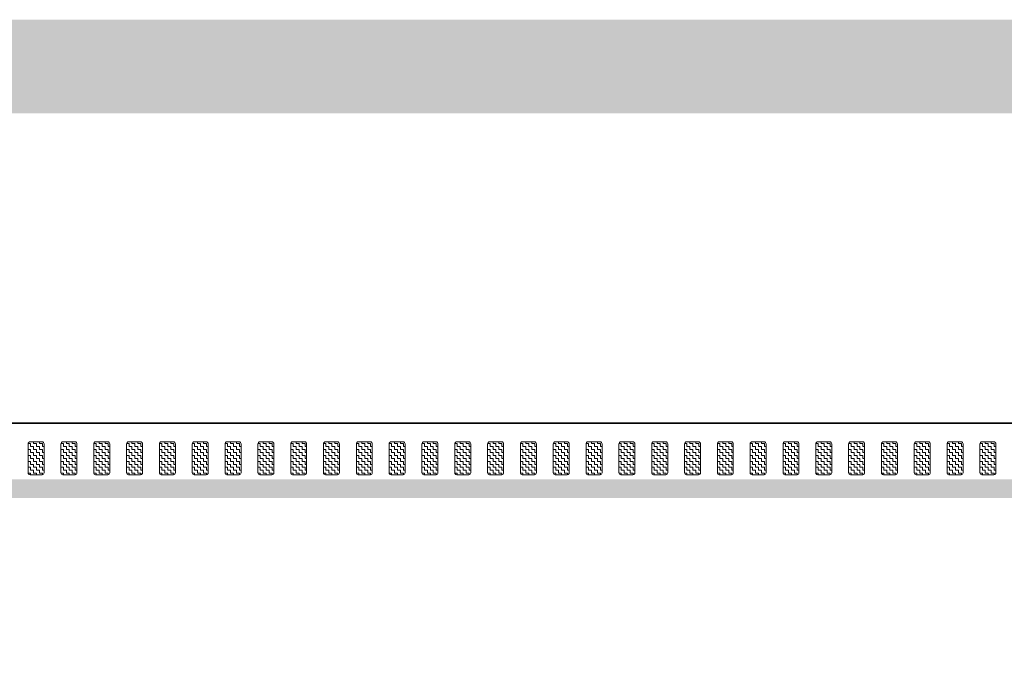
# Model space of a CAD drawing. Header units: metres. Extents: x -699 to 2316, y -1199 to 781.
# Tile 154 of 256: x -33 to -22, y -83 to -76. Entities that reach past the tile are written whole.
import ezdxf

# ---------------------------------------------------------------- set-up
doc = ezdxf.new("R2010")
doc.units = ezdxf.units.M
for name, color, linetype, lineweight in [('N-WA-VW-MARKERING_DYNAMISCH-G', 7, 'Continuous', 35), ('N-WE-VH-KANTVERHARDING-G', 210, 'Continuous', 35), ('N-WE-VW-MARKERING_LANGS_STREEP_DOORGETROKKEN_020-G', 7, 'Continuous', 18)]:
    doc.layers.add(name, color=color, linetype=linetype, lineweight=lineweight)
doc.layers.add('X-XX-AL-TEKENBLAD_VIEWPORT-G', color=7, linetype='Continuous', lineweight=18, plot=False)

msp = doc.modelspace()

# ---------------------------------------------------------------- hatches: boundary and pattern name
at = {"layer": 'N-WA-VW-MARKERING_DYNAMISCH-G', "lineweight": 9}
h = msp.add_hatch(dxfattribs=at)
h.set_pattern_fill('ZIGZAG', color=8, scale=0.01, angle=50.39495, style=0)
h.set_pattern_definition([(359.999999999, (277474.272794, 444069.073778), (0.0317499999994, -0.0317500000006), [0.03175, -0.03175]), (270, (277474.304544, 444069.073778), (-0.0317500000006, -0.0317499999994), [0.03175, -0.03175])])
edge = h.paths.add_edge_path()
edge.add_line((-32.6074, -81.0243), (-32.4774, -81.0243))
edge.add_arc((-32.4774, -81.0043), 0.02, 270, 360)
edge.add_line((-32.4574, -81.0043), (-32.4574, -80.6943))
edge.add_arc((-32.4774, -80.6943), 0.02, 0, 90)
edge.add_line((-32.4774, -80.6743), (-32.6074, -80.6743))
edge.add_arc((-32.6074, -80.6943), 0.02, 90, 180)
edge.add_line((-32.6274, -80.6943), (-32.6274, -81.0043))
edge.add_arc((-32.6074, -81.0043), 0.02, 180, 270)
h = msp.add_hatch(dxfattribs=at)
h.set_pattern_fill('ZIGZAG', color=8, scale=0.01, angle=50.39495, style=0)
h.set_pattern_definition([(359.999999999, (277474.622794, 444069.073778), (0.0317499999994, -0.0317500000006), [0.03175, -0.03175]), (270, (277474.654544, 444069.073778), (-0.0317500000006, -0.0317499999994), [0.03175, -0.03175])])
edge = h.paths.add_edge_path()
edge.add_line((-32.2574, -81.0243), (-32.1274, -81.0243))
edge.add_arc((-32.1274, -81.0043), 0.02, 270, 360)
edge.add_line((-32.1074, -81.0043), (-32.1074, -80.6943))
edge.add_arc((-32.1274, -80.6943), 0.02, 0, 90)
edge.add_line((-32.1274, -80.6743), (-32.2574, -80.6743))
edge.add_arc((-32.2574, -80.6943), 0.02, 90, 180)
edge.add_line((-32.2774, -80.6943), (-32.2774, -81.0043))
edge.add_arc((-32.2574, -81.0043), 0.02, 180, 270)
h = msp.add_hatch(dxfattribs=at)
h.set_pattern_fill('ZIGZAG', color=8, scale=0.01, angle=50.39495, style=0)
h.set_pattern_definition([(359.999999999, (277474.972794, 444069.073778), (0.0317499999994, -0.0317500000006), [0.03175, -0.03175]), (270, (277475.004544, 444069.073778), (-0.0317500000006, -0.0317499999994), [0.03175, -0.03175])])
edge = h.paths.add_edge_path()
edge.add_line((-31.9074, -81.0243), (-31.7774, -81.0243))
edge.add_arc((-31.7774, -81.0043), 0.02, 270, 360)
edge.add_line((-31.7574, -81.0043), (-31.7574, -80.6943))
edge.add_arc((-31.7774, -80.6943), 0.02, 0, 90)
edge.add_line((-31.7774, -80.6743), (-31.9074, -80.6743))
edge.add_arc((-31.9074, -80.6943), 0.02, 90, 180)
edge.add_line((-31.9274, -80.6943), (-31.9274, -81.0043))
edge.add_arc((-31.9074, -81.0043), 0.02, 180, 270)
h = msp.add_hatch(dxfattribs=at)
h.set_pattern_fill('ZIGZAG', color=8, scale=0.01, angle=50.39495, style=0)
h.set_pattern_definition([(359.999999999, (277475.322794, 444069.073778), (0.0317499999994, -0.0317500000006), [0.03175, -0.03175]), (270, (277475.354544, 444069.073778), (-0.0317500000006, -0.0317499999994), [0.03175, -0.03175])])
edge = h.paths.add_edge_path()
edge.add_line((-31.5574, -81.0243), (-31.4274, -81.0243))
edge.add_arc((-31.4274, -81.0043), 0.02, 270, 360)
edge.add_line((-31.4074, -81.0043), (-31.4074, -80.6943))
edge.add_arc((-31.4274, -80.6943), 0.02, 0, 90)
edge.add_line((-31.4274, -80.6743), (-31.5574, -80.6743))
edge.add_arc((-31.5574, -80.6943), 0.02, 90, 180)
edge.add_line((-31.5774, -80.6943), (-31.5774, -81.0043))
edge.add_arc((-31.5574, -81.0043), 0.02, 180, 270)
h = msp.add_hatch(dxfattribs=at)
h.set_pattern_fill('ZIGZAG', color=8, scale=0.01, angle=50.39495, style=0)
h.set_pattern_definition([(359.999999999, (277475.672794, 444069.073778), (0.0317499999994, -0.0317500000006), [0.03175, -0.03175]), (270, (277475.704544, 444069.073778), (-0.0317500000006, -0.0317499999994), [0.03175, -0.03175])])
edge = h.paths.add_edge_path()
edge.add_line((-31.2074, -81.0243), (-31.0774, -81.0243))
edge.add_arc((-31.0774, -81.0043), 0.02, 270, 360)
edge.add_line((-31.0574, -81.0043), (-31.0574, -80.6943))
edge.add_arc((-31.0774, -80.6943), 0.02, 0, 90)
edge.add_line((-31.0774, -80.6743), (-31.2074, -80.6743))
edge.add_arc((-31.2074, -80.6943), 0.02, 90, 180)
edge.add_line((-31.2274, -80.6943), (-31.2274, -81.0043))
edge.add_arc((-31.2074, -81.0043), 0.02, 180, 270)
h = msp.add_hatch(dxfattribs=at)
h.set_pattern_fill('ZIGZAG', color=8, scale=0.01, angle=50.39495, style=0)
h.set_pattern_definition([(359.999999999, (277476.022794, 444069.073778), (0.0317499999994, -0.0317500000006), [0.03175, -0.03175]), (270, (277476.054544, 444069.073778), (-0.0317500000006, -0.0317499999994), [0.03175, -0.03175])])
edge = h.paths.add_edge_path()
edge.add_line((-30.8574, -81.0243), (-30.7274, -81.0243))
edge.add_arc((-30.7274, -81.0043), 0.02, 270, 360)
edge.add_line((-30.7074, -81.0043), (-30.7074, -80.6943))
edge.add_arc((-30.7274, -80.6943), 0.02, 0, 90)
edge.add_line((-30.7274, -80.6743), (-30.8574, -80.6743))
edge.add_arc((-30.8574, -80.6943), 0.02, 90, 180)
edge.add_line((-30.8774, -80.6943), (-30.8774, -81.0043))
edge.add_arc((-30.8574, -81.0043), 0.02, 180, 270)
h = msp.add_hatch(dxfattribs=at)
h.set_pattern_fill('ZIGZAG', color=8, scale=0.01, angle=50.39495, style=0)
h.set_pattern_definition([(359.999999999, (277476.372794, 444069.073778), (0.0317499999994, -0.0317500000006), [0.03175, -0.03175]), (270, (277476.404544, 444069.073778), (-0.0317500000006, -0.0317499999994), [0.03175, -0.03175])])
edge = h.paths.add_edge_path()
edge.add_line((-30.5074, -81.0243), (-30.3774, -81.0243))
edge.add_arc((-30.3774, -81.0043), 0.02, 270, 360)
edge.add_line((-30.3574, -81.0043), (-30.3574, -80.6943))
edge.add_arc((-30.3774, -80.6943), 0.02, 0, 90)
edge.add_line((-30.3774, -80.6743), (-30.5074, -80.6743))
edge.add_arc((-30.5074, -80.6943), 0.02, 90, 180)
edge.add_line((-30.5274, -80.6943), (-30.5274, -81.0043))
edge.add_arc((-30.5074, -81.0043), 0.02, 180, 270)
h = msp.add_hatch(dxfattribs=at)
h.set_pattern_fill('ZIGZAG', color=8, scale=0.01, angle=50.39495, style=0)
h.set_pattern_definition([(359.999999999, (277476.722794, 444069.073778), (0.0317499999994, -0.0317500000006), [0.03175, -0.03175]), (270, (277476.754544, 444069.073778), (-0.0317500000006, -0.0317499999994), [0.03175, -0.03175])])
edge = h.paths.add_edge_path()
edge.add_line((-30.1574, -81.0243), (-30.0274, -81.0243))
edge.add_arc((-30.0274, -81.0043), 0.02, 270, 360)
edge.add_line((-30.0074, -81.0043), (-30.0074, -80.6943))
edge.add_arc((-30.0274, -80.6943), 0.02, 0, 90)
edge.add_line((-30.0274, -80.6743), (-30.1574, -80.6743))
edge.add_arc((-30.1574, -80.6943), 0.02, 90, 180)
edge.add_line((-30.1774, -80.6943), (-30.1774, -81.0043))
edge.add_arc((-30.1574, -81.0043), 0.02, 180, 270)
h = msp.add_hatch(dxfattribs=at)
h.set_pattern_fill('ZIGZAG', color=8, scale=0.01, angle=50.39495, style=0)
h.set_pattern_definition([(359.999999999, (277477.072794, 444069.073778), (0.0317499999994, -0.0317500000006), [0.03175, -0.03175]), (270, (277477.104544, 444069.073778), (-0.0317500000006, -0.0317499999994), [0.03175, -0.03175])])
edge = h.paths.add_edge_path()
edge.add_line((-29.8074, -81.0243), (-29.6774, -81.0243))
edge.add_arc((-29.6774, -81.0043), 0.02, 270, 360)
edge.add_line((-29.6574, -81.0043), (-29.6574, -80.6943))
edge.add_arc((-29.6774, -80.6943), 0.02, 0, 90)
edge.add_line((-29.6774, -80.6743), (-29.8074, -80.6743))
edge.add_arc((-29.8074, -80.6943), 0.02, 90, 180)
edge.add_line((-29.8274, -80.6943), (-29.8274, -81.0043))
edge.add_arc((-29.8074, -81.0043), 0.02, 180, 270)
h = msp.add_hatch(dxfattribs=at)
h.set_pattern_fill('ZIGZAG', color=8, scale=0.01, angle=50.39495, style=0)
h.set_pattern_definition([(359.999999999, (277477.422794, 444069.073778), (0.0317499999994, -0.0317500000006), [0.03175, -0.03175]), (270, (277477.454544, 444069.073778), (-0.0317500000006, -0.0317499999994), [0.03175, -0.03175])])
edge = h.paths.add_edge_path()
edge.add_line((-29.4574, -81.0243), (-29.3274, -81.0243))
edge.add_arc((-29.3274, -81.0043), 0.02, 270, 360)
edge.add_line((-29.3074, -81.0043), (-29.3074, -80.6943))
edge.add_arc((-29.3274, -80.6943), 0.02, 0, 90)
edge.add_line((-29.3274, -80.6743), (-29.4574, -80.6743))
edge.add_arc((-29.4574, -80.6943), 0.02, 90, 180)
edge.add_line((-29.4774, -80.6943), (-29.4774, -81.0043))
edge.add_arc((-29.4574, -81.0043), 0.02, 180, 270)
h = msp.add_hatch(dxfattribs=at)
h.set_pattern_fill('ZIGZAG', color=8, scale=0.01, angle=50.39495, style=0)
h.set_pattern_definition([(359.999999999, (277477.772794, 444069.073778), (0.0317499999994, -0.0317500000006), [0.03175, -0.03175]), (270, (277477.804544, 444069.073778), (-0.0317500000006, -0.0317499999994), [0.03175, -0.03175])])
edge = h.paths.add_edge_path()
edge.add_line((-29.1074, -81.0243), (-28.9774, -81.0243))
edge.add_arc((-28.9774, -81.0043), 0.02, 270, 360)
edge.add_line((-28.9574, -81.0043), (-28.9574, -80.6943))
edge.add_arc((-28.9774, -80.6943), 0.02, 0, 90)
edge.add_line((-28.9774, -80.6743), (-29.1074, -80.6743))
edge.add_arc((-29.1074, -80.6943), 0.02, 90, 180)
edge.add_line((-29.1274, -80.6943), (-29.1274, -81.0043))
edge.add_arc((-29.1074, -81.0043), 0.02, 180, 270)
h = msp.add_hatch(dxfattribs=at)
h.set_pattern_fill('ZIGZAG', color=8, scale=0.01, angle=50.39495, style=0)
h.set_pattern_definition([(359.999999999, (277478.122794, 444069.073778), (0.0317499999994, -0.0317500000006), [0.03175, -0.03175]), (270, (277478.154544, 444069.073778), (-0.0317500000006, -0.0317499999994), [0.03175, -0.03175])])
edge = h.paths.add_edge_path()
edge.add_line((-28.7574, -81.0243), (-28.6274, -81.0243))
edge.add_arc((-28.6274, -81.0043), 0.02, 270, 360)
edge.add_line((-28.6074, -81.0043), (-28.6074, -80.6943))
edge.add_arc((-28.6274, -80.6943), 0.02, 0, 90)
edge.add_line((-28.6274, -80.6743), (-28.7574, -80.6743))
edge.add_arc((-28.7574, -80.6943), 0.02, 90, 180)
edge.add_line((-28.7774, -80.6943), (-28.7774, -81.0043))
edge.add_arc((-28.7574, -81.0043), 0.02, 180, 270)
h = msp.add_hatch(dxfattribs=at)
h.set_pattern_fill('ZIGZAG', color=8, scale=0.01, angle=50.39495, style=0)
h.set_pattern_definition([(359.999999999, (277478.472794, 444069.073778), (0.0317499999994, -0.0317500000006), [0.03175, -0.03175]), (270, (277478.504544, 444069.073778), (-0.0317500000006, -0.0317499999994), [0.03175, -0.03175])])
edge = h.paths.add_edge_path()
edge.add_line((-28.4074, -81.0243), (-28.2774, -81.0243))
edge.add_arc((-28.2774, -81.0043), 0.02, 270, 360)
edge.add_line((-28.2574, -81.0043), (-28.2574, -80.6943))
edge.add_arc((-28.2774, -80.6943), 0.02, 0, 90)
edge.add_line((-28.2774, -80.6743), (-28.4074, -80.6743))
edge.add_arc((-28.4074, -80.6943), 0.02, 90, 180)
edge.add_line((-28.4274, -80.6943), (-28.4274, -81.0043))
edge.add_arc((-28.4074, -81.0043), 0.02, 180, 270)
h = msp.add_hatch(dxfattribs=at)
h.set_pattern_fill('ZIGZAG', color=8, scale=0.01, angle=50.39495, style=0)
h.set_pattern_definition([(359.999999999, (277478.822794, 444069.073778), (0.0317499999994, -0.0317500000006), [0.03175, -0.03175]), (270, (277478.854544, 444069.073778), (-0.0317500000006, -0.0317499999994), [0.03175, -0.03175])])
edge = h.paths.add_edge_path()
edge.add_line((-28.0574, -81.0243), (-27.9274, -81.0243))
edge.add_arc((-27.9274, -81.0043), 0.02, 270, 360)
edge.add_line((-27.9074, -81.0043), (-27.9074, -80.6943))
edge.add_arc((-27.9274, -80.6943), 0.02, 0, 90)
edge.add_line((-27.9274, -80.6743), (-28.0574, -80.6743))
edge.add_arc((-28.0574, -80.6943), 0.02, 90, 180)
edge.add_line((-28.0774, -80.6943), (-28.0774, -81.0043))
edge.add_arc((-28.0574, -81.0043), 0.02, 180, 270)
h = msp.add_hatch(dxfattribs=at)
h.set_pattern_fill('ZIGZAG', color=8, scale=0.01, angle=50.39495, style=0)
h.set_pattern_definition([(359.999999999, (277479.172794, 444069.073778), (0.0317499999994, -0.0317500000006), [0.03175, -0.03175]), (270, (277479.204544, 444069.073778), (-0.0317500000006, -0.0317499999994), [0.03175, -0.03175])])
edge = h.paths.add_edge_path()
edge.add_line((-27.7074, -81.0243), (-27.5774, -81.0243))
edge.add_arc((-27.5774, -81.0043), 0.02, 270, 360)
edge.add_line((-27.5574, -81.0043), (-27.5574, -80.6943))
edge.add_arc((-27.5774, -80.6943), 0.02, 0, 90)
edge.add_line((-27.5774, -80.6743), (-27.7074, -80.6743))
edge.add_arc((-27.7074, -80.6943), 0.02, 90, 180)
edge.add_line((-27.7274, -80.6943), (-27.7274, -81.0043))
edge.add_arc((-27.7074, -81.0043), 0.02, 180, 270)
h = msp.add_hatch(dxfattribs=at)
h.set_pattern_fill('ZIGZAG', color=8, scale=0.01, angle=50.39495, style=0)
h.set_pattern_definition([(359.999999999, (277479.522794, 444069.073778), (0.0317499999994, -0.0317500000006), [0.03175, -0.03175]), (270, (277479.554544, 444069.073778), (-0.0317500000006, -0.0317499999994), [0.03175, -0.03175])])
edge = h.paths.add_edge_path()
edge.add_line((-27.3574, -81.0243), (-27.2274, -81.0243))
edge.add_arc((-27.2274, -81.0043), 0.02, 270, 360)
edge.add_line((-27.2074, -81.0043), (-27.2074, -80.6943))
edge.add_arc((-27.2274, -80.6943), 0.02, 0, 90)
edge.add_line((-27.2274, -80.6743), (-27.3574, -80.6743))
edge.add_arc((-27.3574, -80.6943), 0.02, 90, 180)
edge.add_line((-27.3774, -80.6943), (-27.3774, -81.0043))
edge.add_arc((-27.3574, -81.0043), 0.02, 180, 270)
h = msp.add_hatch(dxfattribs=at)
h.set_pattern_fill('ZIGZAG', color=8, scale=0.01, angle=50.39495, style=0)
h.set_pattern_definition([(359.999999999, (277479.872794, 444069.073778), (0.0317499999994, -0.0317500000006), [0.03175, -0.03175]), (270, (277479.904544, 444069.073778), (-0.0317500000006, -0.0317499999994), [0.03175, -0.03175])])
edge = h.paths.add_edge_path()
edge.add_line((-27.0074, -81.0243), (-26.8774, -81.0243))
edge.add_arc((-26.8774, -81.0043), 0.02, 270, 360)
edge.add_line((-26.8574, -81.0043), (-26.8574, -80.6943))
edge.add_arc((-26.8774, -80.6943), 0.02, 0, 90)
edge.add_line((-26.8774, -80.6743), (-27.0074, -80.6743))
edge.add_arc((-27.0074, -80.6943), 0.02, 90, 180)
edge.add_line((-27.0274, -80.6943), (-27.0274, -81.0043))
edge.add_arc((-27.0074, -81.0043), 0.02, 180, 270)
h = msp.add_hatch(dxfattribs=at)
h.set_pattern_fill('ZIGZAG', color=8, scale=0.01, angle=50.39495, style=0)
h.set_pattern_definition([(359.999999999, (277480.222794, 444069.073778), (0.0317499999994, -0.0317500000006), [0.03175, -0.03175]), (270, (277480.254544, 444069.073778), (-0.0317500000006, -0.0317499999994), [0.03175, -0.03175])])
edge = h.paths.add_edge_path()
edge.add_line((-26.6574, -81.0243), (-26.5274, -81.0243))
edge.add_arc((-26.5274, -81.0043), 0.02, 270, 360)
edge.add_line((-26.5074, -81.0043), (-26.5074, -80.6943))
edge.add_arc((-26.5274, -80.6943), 0.02, 0, 90)
edge.add_line((-26.5274, -80.6743), (-26.6574, -80.6743))
edge.add_arc((-26.6574, -80.6943), 0.02, 90, 180)
edge.add_line((-26.6774, -80.6943), (-26.6774, -81.0043))
edge.add_arc((-26.6574, -81.0043), 0.02, 180, 270)
h = msp.add_hatch(dxfattribs=at)
h.set_pattern_fill('ZIGZAG', color=8, scale=0.01, angle=50.39495, style=0)
h.set_pattern_definition([(359.999999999, (277480.572794, 444069.073778), (0.0317499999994, -0.0317500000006), [0.03175, -0.03175]), (270, (277480.604544, 444069.073778), (-0.0317500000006, -0.0317499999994), [0.03175, -0.03175])])
edge = h.paths.add_edge_path()
edge.add_line((-26.3074, -81.0243), (-26.1774, -81.0243))
edge.add_arc((-26.1774, -81.0043), 0.02, 270, 360)
edge.add_line((-26.1574, -81.0043), (-26.1574, -80.6943))
edge.add_arc((-26.1774, -80.6943), 0.02, 0, 90)
edge.add_line((-26.1774, -80.6743), (-26.3074, -80.6743))
edge.add_arc((-26.3074, -80.6943), 0.02, 90, 180)
edge.add_line((-26.3274, -80.6943), (-26.3274, -81.0043))
edge.add_arc((-26.3074, -81.0043), 0.02, 180, 270)
h = msp.add_hatch(dxfattribs=at)
h.set_pattern_fill('ZIGZAG', color=8, scale=0.01, angle=50.39495, style=0)
h.set_pattern_definition([(359.999999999, (277480.922794, 444069.073778), (0.0317499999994, -0.0317500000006), [0.03175, -0.03175]), (270, (277480.954544, 444069.073778), (-0.0317500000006, -0.0317499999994), [0.03175, -0.03175])])
edge = h.paths.add_edge_path()
edge.add_line((-25.9574, -81.0243), (-25.8274, -81.0243))
edge.add_arc((-25.8274, -81.0043), 0.02, 270, 360)
edge.add_line((-25.8074, -81.0043), (-25.8074, -80.6943))
edge.add_arc((-25.8274, -80.6943), 0.02, 0, 90)
edge.add_line((-25.8274, -80.6743), (-25.9574, -80.6743))
edge.add_arc((-25.9574, -80.6943), 0.02, 90, 180)
edge.add_line((-25.9774, -80.6943), (-25.9774, -81.0043))
edge.add_arc((-25.9574, -81.0043), 0.02, 180, 270)
h = msp.add_hatch(dxfattribs=at)
h.set_pattern_fill('ZIGZAG', color=8, scale=0.01, angle=50.39495, style=0)
h.set_pattern_definition([(359.999999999, (277481.272794, 444069.073778), (0.0317499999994, -0.0317500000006), [0.03175, -0.03175]), (270, (277481.304544, 444069.073778), (-0.0317500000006, -0.0317499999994), [0.03175, -0.03175])])
edge = h.paths.add_edge_path()
edge.add_line((-25.6074, -81.0243), (-25.4774, -81.0243))
edge.add_arc((-25.4774, -81.0043), 0.02, 270, 360)
edge.add_line((-25.4574, -81.0043), (-25.4574, -80.6943))
edge.add_arc((-25.4774, -80.6943), 0.02, 0, 90)
edge.add_line((-25.4774, -80.6743), (-25.6074, -80.6743))
edge.add_arc((-25.6074, -80.6943), 0.02, 90, 180)
edge.add_line((-25.6274, -80.6943), (-25.6274, -81.0043))
edge.add_arc((-25.6074, -81.0043), 0.02, 180, 270)
h = msp.add_hatch(dxfattribs=at)
h.set_pattern_fill('ZIGZAG', color=8, scale=0.01, angle=50.39495, style=0)
h.set_pattern_definition([(359.999999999, (277481.622794, 444069.073778), (0.0317499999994, -0.0317500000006), [0.03175, -0.03175]), (270, (277481.654544, 444069.073778), (-0.0317500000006, -0.0317499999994), [0.03175, -0.03175])])
edge = h.paths.add_edge_path()
edge.add_line((-25.2574, -81.0243), (-25.1274, -81.0243))
edge.add_arc((-25.1274, -81.0043), 0.02, 270, 360)
edge.add_line((-25.1074, -81.0043), (-25.1074, -80.6943))
edge.add_arc((-25.1274, -80.6943), 0.02, 0, 90)
edge.add_line((-25.1274, -80.6743), (-25.2574, -80.6743))
edge.add_arc((-25.2574, -80.6943), 0.02, 90, 180)
edge.add_line((-25.2774, -80.6943), (-25.2774, -81.0043))
edge.add_arc((-25.2574, -81.0043), 0.02, 180, 270)
h = msp.add_hatch(dxfattribs=at)
h.set_pattern_fill('ZIGZAG', color=8, scale=0.01, angle=50.39495, style=0)
h.set_pattern_definition([(359.999999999, (277481.972794, 444069.073778), (0.0317499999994, -0.0317500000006), [0.03175, -0.03175]), (270, (277482.004544, 444069.073778), (-0.0317500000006, -0.0317499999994), [0.03175, -0.03175])])
edge = h.paths.add_edge_path()
edge.add_line((-24.9074, -81.0243), (-24.7774, -81.0243))
edge.add_arc((-24.7774, -81.0043), 0.02, 270, 360)
edge.add_line((-24.7574, -81.0043), (-24.7574, -80.6943))
edge.add_arc((-24.7774, -80.6943), 0.02, 0, 90)
edge.add_line((-24.7774, -80.6743), (-24.9074, -80.6743))
edge.add_arc((-24.9074, -80.6943), 0.02, 90, 180)
edge.add_line((-24.9274, -80.6943), (-24.9274, -81.0043))
edge.add_arc((-24.9074, -81.0043), 0.02, 180, 270)
h = msp.add_hatch(dxfattribs=at)
h.set_pattern_fill('ZIGZAG', color=8, scale=0.01, angle=50.39495, style=0)
h.set_pattern_definition([(359.999999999, (277482.322794, 444069.073778), (0.0317499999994, -0.0317500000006), [0.03175, -0.03175]), (270, (277482.354544, 444069.073778), (-0.0317500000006, -0.0317499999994), [0.03175, -0.03175])])
edge = h.paths.add_edge_path()
edge.add_line((-24.5574, -81.0243), (-24.4274, -81.0243))
edge.add_arc((-24.4274, -81.0043), 0.02, 270, 360)
edge.add_line((-24.4074, -81.0043), (-24.4074, -80.6943))
edge.add_arc((-24.4274, -80.6943), 0.02, 0, 90)
edge.add_line((-24.4274, -80.6743), (-24.5574, -80.6743))
edge.add_arc((-24.5574, -80.6943), 0.02, 90, 180)
edge.add_line((-24.5774, -80.6943), (-24.5774, -81.0043))
edge.add_arc((-24.5574, -81.0043), 0.02, 180, 270)
h = msp.add_hatch(dxfattribs=at)
h.set_pattern_fill('ZIGZAG', color=8, scale=0.01, angle=50.39495, style=0)
h.set_pattern_definition([(359.999999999, (277482.672794, 444069.073778), (0.0317499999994, -0.0317500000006), [0.03175, -0.03175]), (270, (277482.704544, 444069.073778), (-0.0317500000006, -0.0317499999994), [0.03175, -0.03175])])
edge = h.paths.add_edge_path()
edge.add_line((-24.2074, -81.0243), (-24.0774, -81.0243))
edge.add_arc((-24.0774, -81.0043), 0.02, 270, 360)
edge.add_line((-24.0574, -81.0043), (-24.0574, -80.6943))
edge.add_arc((-24.0774, -80.6943), 0.02, 0, 90)
edge.add_line((-24.0774, -80.6743), (-24.2074, -80.6743))
edge.add_arc((-24.2074, -80.6943), 0.02, 90, 180)
edge.add_line((-24.2274, -80.6943), (-24.2274, -81.0043))
edge.add_arc((-24.2074, -81.0043), 0.02, 180, 270)
h = msp.add_hatch(dxfattribs=at)
h.set_pattern_fill('ZIGZAG', color=8, scale=0.01, angle=50.39495, style=0)
h.set_pattern_definition([(359.999999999, (277483.022794, 444069.073778), (0.0317499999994, -0.0317500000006), [0.03175, -0.03175]), (270, (277483.054544, 444069.073778), (-0.0317500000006, -0.0317499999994), [0.03175, -0.03175])])
edge = h.paths.add_edge_path()
edge.add_line((-23.8574, -81.0243), (-23.7274, -81.0243))
edge.add_arc((-23.7274, -81.0043), 0.02, 270, 360)
edge.add_line((-23.7074, -81.0043), (-23.7074, -80.6943))
edge.add_arc((-23.7274, -80.6943), 0.02, 0, 90)
edge.add_line((-23.7274, -80.6743), (-23.8574, -80.6743))
edge.add_arc((-23.8574, -80.6943), 0.02, 90, 180)
edge.add_line((-23.8774, -80.6943), (-23.8774, -81.0043))
edge.add_arc((-23.8574, -81.0043), 0.02, 180, 270)
h = msp.add_hatch(dxfattribs=at)
h.set_pattern_fill('ZIGZAG', color=8, scale=0.01, angle=50.39495, style=0)
h.set_pattern_definition([(359.999999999, (277483.372794, 444069.073778), (0.0317499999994, -0.0317500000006), [0.03175, -0.03175]), (270, (277483.404544, 444069.073778), (-0.0317500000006, -0.0317499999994), [0.03175, -0.03175])])
edge = h.paths.add_edge_path()
edge.add_line((-23.5074, -81.0243), (-23.3774, -81.0243))
edge.add_arc((-23.3774, -81.0043), 0.02, 270, 360)
edge.add_line((-23.3574, -81.0043), (-23.3574, -80.6943))
edge.add_arc((-23.3774, -80.6943), 0.02, 0, 90)
edge.add_line((-23.3774, -80.6743), (-23.5074, -80.6743))
edge.add_arc((-23.5074, -80.6943), 0.02, 90, 180)
edge.add_line((-23.5274, -80.6943), (-23.5274, -81.0043))
edge.add_arc((-23.5074, -81.0043), 0.02, 180, 270)
h = msp.add_hatch(dxfattribs=at)
h.set_pattern_fill('ZIGZAG', color=8, scale=0.01, angle=50.39495, style=0)
h.set_pattern_definition([(359.999999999, (277483.722794, 444069.073778), (0.0317499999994, -0.0317500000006), [0.03175, -0.03175]), (270, (277483.754544, 444069.073778), (-0.0317500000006, -0.0317499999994), [0.03175, -0.03175])])
edge = h.paths.add_edge_path()
edge.add_line((-23.1574, -81.0243), (-23.0274, -81.0243))
edge.add_arc((-23.0274, -81.0043), 0.02, 270, 360)
edge.add_line((-23.0074, -81.0043), (-23.0074, -80.6943))
edge.add_arc((-23.0274, -80.6943), 0.02, 0, 90)
edge.add_line((-23.0274, -80.6743), (-23.1574, -80.6743))
edge.add_arc((-23.1574, -80.6943), 0.02, 90, 180)
edge.add_line((-23.1774, -80.6943), (-23.1774, -81.0043))
edge.add_arc((-23.1574, -81.0043), 0.02, 180, 270)
h = msp.add_hatch(dxfattribs=at)
h.set_pattern_fill('ZIGZAG', color=8, scale=0.01, angle=50.39495, style=0)
h.set_pattern_definition([(359.999999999, (277484.072794, 444069.073778), (0.0317499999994, -0.0317500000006), [0.03175, -0.03175]), (270, (277484.104544, 444069.073778), (-0.0317500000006, -0.0317499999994), [0.03175, -0.03175])])
edge = h.paths.add_edge_path()
edge.add_line((-22.8074, -81.0243), (-22.6774, -81.0243))
edge.add_arc((-22.6774, -81.0043), 0.02, 270, 360)
edge.add_line((-22.6574, -81.0043), (-22.6574, -80.6943))
edge.add_arc((-22.6774, -80.6943), 0.02, 0, 90)
edge.add_line((-22.6774, -80.6743), (-22.8074, -80.6743))
edge.add_arc((-22.8074, -80.6943), 0.02, 90, 180)
edge.add_line((-22.8274, -80.6943), (-22.8274, -81.0043))
edge.add_arc((-22.8074, -81.0043), 0.02, 180, 270)
h = msp.add_hatch(dxfattribs=at)
h.set_pattern_fill('ZIGZAG', color=8, scale=0.01, angle=50.39495, style=0)
h.set_pattern_definition([(359.999999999, (277484.422794, 444069.073778), (0.0317499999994, -0.0317500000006), [0.03175, -0.03175]), (270, (277484.454544, 444069.073778), (-0.0317500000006, -0.0317499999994), [0.03175, -0.03175])])
edge = h.paths.add_edge_path()
edge.add_line((-22.4574, -81.0243), (-22.3274, -81.0243))
edge.add_arc((-22.3274, -81.0043), 0.02, 270, 360)
edge.add_line((-22.3074, -81.0043), (-22.3074, -80.6943))
edge.add_arc((-22.3274, -80.6943), 0.02, 0, 90)
edge.add_line((-22.3274, -80.6743), (-22.4574, -80.6743))
edge.add_arc((-22.4574, -80.6943), 0.02, 90, 180)
edge.add_line((-22.4774, -80.6943), (-22.4774, -81.0043))
edge.add_arc((-22.4574, -81.0043), 0.02, 180, 270)

# ---------------------------------------------------------------- linework, layer by layer
at = {"layer": 'N-WA-VW-MARKERING_DYNAMISCH-G', "color": 8, "lineweight": 9}
for points in [[(-32.6074, -81.0243), (-32.4774, -81.0243, 0.4142136), (-32.4574, -81.0043), (-32.4574, -80.6943, 0.4142136), (-32.4774, -80.6743), (-32.6074, -80.6743, 0.4142136), (-32.6274, -80.6943), (-32.6274, -81.0043, 0.4142136)], [(-32.2574, -81.0243), (-32.1274, -81.0243, 0.4142136), (-32.1074, -81.0043), (-32.1074, -80.6943, 0.4142136), (-32.1274, -80.6743), (-32.2574, -80.6743, 0.4142136), (-32.2774, -80.6943), (-32.2774, -81.0043, 0.4142136)], [(-31.9074, -81.0243), (-31.7774, -81.0243, 0.4142136), (-31.7574, -81.0043), (-31.7574, -80.6943, 0.4142136), (-31.7774, -80.6743), (-31.9074, -80.6743, 0.4142136), (-31.9274, -80.6943), (-31.9274, -81.0043, 0.4142136)], [(-31.5574, -81.0243), (-31.4274, -81.0243, 0.4142136), (-31.4074, -81.0043), (-31.4074, -80.6943, 0.4142136), (-31.4274, -80.6743), (-31.5574, -80.6743, 0.4142136), (-31.5774, -80.6943), (-31.5774, -81.0043, 0.4142136)], [(-31.2074, -81.0243), (-31.0774, -81.0243, 0.4142136), (-31.0574, -81.0043), (-31.0574, -80.6943, 0.4142136), (-31.0774, -80.6743), (-31.2074, -80.6743, 0.4142136), (-31.2274, -80.6943), (-31.2274, -81.0043, 0.4142136)], [(-30.8574, -81.0243), (-30.7274, -81.0243, 0.4142136), (-30.7074, -81.0043), (-30.7074, -80.6943, 0.4142136), (-30.7274, -80.6743), (-30.8574, -80.6743, 0.4142136), (-30.8774, -80.6943), (-30.8774, -81.0043, 0.4142136)], [(-30.5074, -81.0243), (-30.3774, -81.0243, 0.4142136), (-30.3574, -81.0043), (-30.3574, -80.6943, 0.4142136), (-30.3774, -80.6743), (-30.5074, -80.6743, 0.4142136), (-30.5274, -80.6943), (-30.5274, -81.0043, 0.4142136)], [(-30.1574, -81.0243), (-30.0274, -81.0243, 0.4142136), (-30.0074, -81.0043), (-30.0074, -80.6943, 0.4142136), (-30.0274, -80.6743), (-30.1574, -80.6743, 0.4142136), (-30.1774, -80.6943), (-30.1774, -81.0043, 0.4142136)], [(-29.8074, -81.0243), (-29.6774, -81.0243, 0.4142136), (-29.6574, -81.0043), (-29.6574, -80.6943, 0.4142136), (-29.6774, -80.6743), (-29.8074, -80.6743, 0.4142136), (-29.8274, -80.6943), (-29.8274, -81.0043, 0.4142136)], [(-29.4574, -81.0243), (-29.3274, -81.0243, 0.4142136), (-29.3074, -81.0043), (-29.3074, -80.6943, 0.4142136), (-29.3274, -80.6743), (-29.4574, -80.6743, 0.4142136), (-29.4774, -80.6943), (-29.4774, -81.0043, 0.4142136)], [(-29.1074, -81.0243), (-28.9774, -81.0243, 0.4142136), (-28.9574, -81.0043), (-28.9574, -80.6943, 0.4142136), (-28.9774, -80.6743), (-29.1074, -80.6743, 0.4142136), (-29.1274, -80.6943), (-29.1274, -81.0043, 0.4142136)], [(-28.7574, -81.0243), (-28.6274, -81.0243, 0.4142136), (-28.6074, -81.0043), (-28.6074, -80.6943, 0.4142136), (-28.6274, -80.6743), (-28.7574, -80.6743, 0.4142136), (-28.7774, -80.6943), (-28.7774, -81.0043, 0.4142136)], [(-28.4074, -81.0243), (-28.2774, -81.0243, 0.4142136), (-28.2574, -81.0043), (-28.2574, -80.6943, 0.4142136), (-28.2774, -80.6743), (-28.4074, -80.6743, 0.4142136), (-28.4274, -80.6943), (-28.4274, -81.0043, 0.4142136)], [(-28.0574, -81.0243), (-27.9274, -81.0243, 0.4142136), (-27.9074, -81.0043), (-27.9074, -80.6943, 0.4142136), (-27.9274, -80.6743), (-28.0574, -80.6743, 0.4142136), (-28.0774, -80.6943), (-28.0774, -81.0043, 0.4142136)], [(-27.7074, -81.0243), (-27.5774, -81.0243, 0.4142136), (-27.5574, -81.0043), (-27.5574, -80.6943, 0.4142136), (-27.5774, -80.6743), (-27.7074, -80.6743, 0.4142136), (-27.7274, -80.6943), (-27.7274, -81.0043, 0.4142136)], [(-27.3574, -81.0243), (-27.2274, -81.0243, 0.4142136), (-27.2074, -81.0043), (-27.2074, -80.6943, 0.4142136), (-27.2274, -80.6743), (-27.3574, -80.6743, 0.4142136), (-27.3774, -80.6943), (-27.3774, -81.0043, 0.4142136)], [(-27.0074, -81.0243), (-26.8774, -81.0243, 0.4142136), (-26.8574, -81.0043), (-26.8574, -80.6943, 0.4142136), (-26.8774, -80.6743), (-27.0074, -80.6743, 0.4142136), (-27.0274, -80.6943), (-27.0274, -81.0043, 0.4142136)], [(-26.6574, -81.0243), (-26.5274, -81.0243, 0.4142136), (-26.5074, -81.0043), (-26.5074, -80.6943, 0.4142136), (-26.5274, -80.6743), (-26.6574, -80.6743, 0.4142136), (-26.6774, -80.6943), (-26.6774, -81.0043, 0.4142136)], [(-26.3074, -81.0243), (-26.1774, -81.0243, 0.4142136), (-26.1574, -81.0043), (-26.1574, -80.6943, 0.4142136), (-26.1774, -80.6743), (-26.3074, -80.6743, 0.4142136), (-26.3274, -80.6943), (-26.3274, -81.0043, 0.4142136)], [(-25.9574, -81.0243), (-25.8274, -81.0243, 0.4142136), (-25.8074, -81.0043), (-25.8074, -80.6943, 0.4142136), (-25.8274, -80.6743), (-25.9574, -80.6743, 0.4142136), (-25.9774, -80.6943), (-25.9774, -81.0043, 0.4142136)], [(-25.6074, -81.0243), (-25.4774, -81.0243, 0.4142136), (-25.4574, -81.0043), (-25.4574, -80.6943, 0.4142136), (-25.4774, -80.6743), (-25.6074, -80.6743, 0.4142136), (-25.6274, -80.6943), (-25.6274, -81.0043, 0.4142136)], [(-25.2574, -81.0243), (-25.1274, -81.0243, 0.4142136), (-25.1074, -81.0043), (-25.1074, -80.6943, 0.4142136), (-25.1274, -80.6743), (-25.2574, -80.6743, 0.4142136), (-25.2774, -80.6943), (-25.2774, -81.0043, 0.4142136)], [(-24.9074, -81.0243), (-24.7774, -81.0243, 0.4142136), (-24.7574, -81.0043), (-24.7574, -80.6943, 0.4142136), (-24.7774, -80.6743), (-24.9074, -80.6743, 0.4142136), (-24.9274, -80.6943), (-24.9274, -81.0043, 0.4142136)], [(-24.5574, -81.0243), (-24.4274, -81.0243, 0.4142136), (-24.4074, -81.0043), (-24.4074, -80.6943, 0.4142136), (-24.4274, -80.6743), (-24.5574, -80.6743, 0.4142136), (-24.5774, -80.6943), (-24.5774, -81.0043, 0.4142136)], [(-24.2074, -81.0243), (-24.0774, -81.0243, 0.4142136), (-24.0574, -81.0043), (-24.0574, -80.6943, 0.4142136), (-24.0774, -80.6743), (-24.2074, -80.6743, 0.4142136), (-24.2274, -80.6943), (-24.2274, -81.0043, 0.4142136)], [(-23.8574, -81.0243), (-23.7274, -81.0243, 0.4142136), (-23.7074, -81.0043), (-23.7074, -80.6943, 0.4142136), (-23.7274, -80.6743), (-23.8574, -80.6743, 0.4142136), (-23.8774, -80.6943), (-23.8774, -81.0043, 0.4142136)], [(-23.5074, -81.0243), (-23.3774, -81.0243, 0.4142136), (-23.3574, -81.0043), (-23.3574, -80.6943, 0.4142136), (-23.3774, -80.6743), (-23.5074, -80.6743, 0.4142136), (-23.5274, -80.6943), (-23.5274, -81.0043, 0.4142136)], [(-23.1574, -81.0243), (-23.0274, -81.0243, 0.4142136), (-23.0074, -81.0043), (-23.0074, -80.6943, 0.4142136), (-23.0274, -80.6743), (-23.1574, -80.6743, 0.4142136), (-23.1774, -80.6943), (-23.1774, -81.0043, 0.4142136)], [(-22.8074, -81.0243), (-22.6774, -81.0243, 0.4142136), (-22.6574, -81.0043), (-22.6574, -80.6943, 0.4142136), (-22.6774, -80.6743), (-22.8074, -80.6743, 0.4142136), (-22.8274, -80.6943), (-22.8274, -81.0043, 0.4142136)], [(-22.4574, -81.0243), (-22.3274, -81.0243, 0.4142136), (-22.3074, -81.0043), (-22.3074, -80.6943, 0.4142136), (-22.3274, -80.6743), (-22.4574, -80.6743, 0.4142136), (-22.4774, -80.6943), (-22.4774, -81.0043, 0.4142136)]]:
    msp.add_lwpolyline(points, format="xyb", close=True, dxfattribs=at)
at = {"layer": 'N-WE-VH-KANTVERHARDING-G'}
msp.add_line((-37.6054, -80.4743), (-4.3377, -80.4743), dxfattribs=at)
at = {"layer": 'N-WE-VW-MARKERING_LANGS_STREEP_DOORGETROKKEN_020-G', "color": 253, "linetype": 'Continuous'}
msp.add_solid([(-37.6044, -81.0743), (-4.3377, -81.0743), (-37.6044, -81.2743), (-4.3377, -81.2743)], dxfattribs=at)
at = {"layer": 'X-XX-AL-TEKENBLAD_VIEWPORT-G', "color": 3, "const_width": 1}
msp.add_lwpolyline([(-1.1361, -95.6337), (-39.9402, -95.6337), (-39.9402, -76.6719), (-1.1361, -76.6719)], dxfattribs=at)

doc.saveas('drawing.dxf')
